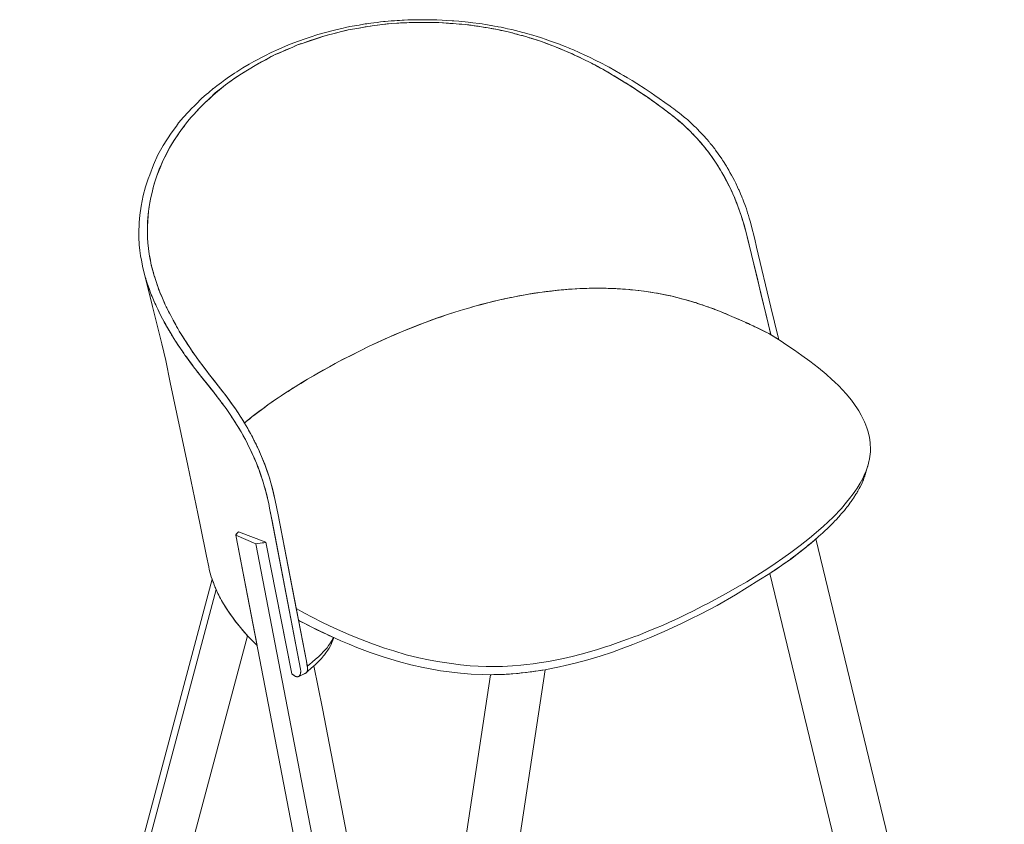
# Model space of a CAD drawing. Header units: centimetres. Extents: x -85 to 48, y -139 to 131.
# Tile 2 of 5: x -85 to -18, y -84 to -30. Entities that reach past the tile are written whole.
import ezdxf

# ---------------------------------------------------------------- set-up
doc = ezdxf.new("R2010")
doc.units = ezdxf.units.CM
doc.header["$LTSCALE"] = 5.08
doc.layers.add('Keine', color=7, linetype='Continuous', lineweight=5)

# ---------------------------------------------------------------- blocks, each defined once
blk = doc.blocks.new('Gruppe')
at = {"layer": 'Keine', "color": 7, "linetype": 'Continuous', "lineweight": 9}
blk.add_lwpolyline([(-66.316, -69.812), (-67.54, -63.459), (-67.736, -62.485), (-67.99, -61.446), (-68.154, -60.893), (-68.302, -60.454), (-68.472, -59.982), (-68.661, -59.521), (-68.728, -59.365), (-68.854, -59.073), (-68.994, -58.769), (-69.157, -58.443), (-69.312, -58.143), (-69.441, -57.902), (-69.554, -57.698), (-69.6, -57.619), (-69.81, -57.259), (-69.815, -57.25), (-69.673, -57.128), (-69.49, -56.975), (-69.292, -56.813), (-69.036, -56.612), (-68.944, -56.54), (-68.764, -56.408), (-68.564, -56.263), (-68.432, -56.167), (-68.23, -56.019), (-68.004, -55.85), (-67.856, -55.747), (-67.545, -55.543), (-67.329, -55.403), (-67.1, -55.243), (-66.872, -55.102), (-66.522, -54.872), (-66.007, -54.563), (-65.55, -54.283), (-65.04, -53.983), (-64.582, -53.728), (-64.062, -53.441), (-63.674, -53.217), (-63.133, -52.933), (-62.807, -52.762), (-62.202, -52.461), (-61.85, -52.281), (-61.425, -52.075), (-60.823, -51.8), (-60.078, -51.454), (-59.638, -51.267), (-59.303, -51.119), (-58.969, -50.98), (-58.564, -50.817), (-58.156, -50.66), (-57.765, -50.505), (-57.402, -50.375), (-57.124, -50.266), (-56.672, -50.109), (-56.138, -49.924), (-55.868, -49.837), (-55.571, -49.742), (-55.287, -49.651), (-54.998, -49.563), (-54.57, -49.438), (-54.382, -49.382), (-54.05, -49.291), (-53.826, -49.23), (-53.551, -49.158), (-53.075, -49.035), (-52.697, -48.946), (-52.245, -48.843), (-51.625, -48.713), (-51.249, -48.64), (-50.815, -48.563), (-50.216, -48.461), (-49.883, -48.41), (-49.466, -48.354), (-49.09, -48.314), (-48.739, -48.271), (-48.089, -48.207), (-47.673, -48.178), (-47.117, -48.142), (-46.631, -48.127), (-46.319, -48.118), (-45.88, -48.123), (-45.491, -48.119), (-45.192, -48.128), (-44.673, -48.145), (-44.224, -48.179), (-43.734, -48.209), (-43.149, -48.271), (-42.761, -48.318), (-42.087, -48.422), (-41.781, -48.475), (-40.942, -48.643), (-40.13, -48.848), (-39.903, -48.91), (-39.224, -49.113), (-38.973, -49.195), (-38.334, -49.415), (-38.075, -49.511), (-37.539, -49.718), (-36.965, -49.963), (-35.748, -50.492), (-34.837, -50.925), (-34.612, -51.041), (-34.31, -51.187), (-34.094, -51.309), (-33.775, -51.513), (-33.54, -51.66), (-33.085, -51.964), (-32.571, -52.303), (-32.073, -52.665), (-31.532, -53.053), (-30.939, -53.513), (-30.435, -53.936), (-30.035, -54.293), (-29.857, -54.464), (-29.578, -54.731), (-29.323, -55.006), (-29.067, -55.281), (-28.722, -55.704), (-28.509, -55.991), (-28.313, -56.281), (-28.219, -56.428), (-28.048, -56.724), (-27.896, -57.023), (-27.83, -57.175), (-27.783, -57.283), (-27.764, -57.326), (-27.653, -57.632), (-27.591, -57.843), (-27.541, -58.043), (-27.502, -58.217), (-27.474, -58.405), (-27.453, -58.561), (-27.439, -58.767), (-27.434, -58.855), (-27.435, -59.029), (-27.438, -59.185), (-27.457, -59.389), (-27.467, -59.496), (-27.502, -59.698), (-27.513, -59.767), (-27.532, -59.848), (-27.561, -59.96), (-27.588, -60.074), (-27.617, -60.17), (-27.64, -60.248), (-27.648, -60.277), (-27.737, -60.576), (-27.768, -60.679), (-27.788, -60.752), (-27.803, -60.797), (-27.819, -60.836), (-27.835, -60.879), (-27.875, -60.99), (-27.911, -61.091), (-27.935, -61.157), (-27.948, -61.185), (-28.043, -61.401), (-28.126, -61.569), (-28.194, -61.693), (-28.291, -61.87), (-28.325, -61.933), (-28.329, -61.94), (-28.352, -61.978), (-28.363, -61.998), (-28.381, -62.025), (-28.409, -62.068), (-28.482, -62.185), (-28.512, -62.232), (-28.571, -62.327), (-28.585, -62.347), (-28.648, -62.437), (-28.69, -62.496), (-28.736, -62.566), (-28.776, -62.618), (-28.95, -62.851), (-29.021, -62.943), (-29.102, -63.047), (-29.141, -63.096), (-29.198, -63.165), (-29.303, -63.285), (-29.402, -63.399), (-29.481, -63.489), (-29.577, -63.599), (-29.754, -63.794), (-29.832, -63.873), (-29.962, -64.006), (-30.119, -64.168), (-30.229, -64.278), (-30.367, -64.404), (-30.507, -64.533), (-30.657, -64.683), (-30.807, -64.818), (-30.918, -64.913), (-31.071, -65.043), (-31.223, -65.181), (-31.327, -65.275), (-31.365, -65.305), (-31.427, -65.354), (-31.44, -65.364), (-31.492, -65.406), (-31.639, -65.527), (-31.753, -65.624), (-31.817, -65.678), (-31.835, -65.692), (-31.85, -65.703), (-31.865, -65.715), (-31.883, -65.729), (-31.909, -65.748), (-31.924, -65.759), (-31.982, -65.804), (-32.001, -65.819), (-32.013, -65.827), (-32.412, -66.145), (-32.854, -66.482), (-33.718, -67.081), (-34.252, -67.443), (-34.982, -67.895), (-36.572, -68.879), (-37.817, -69.598), (-38.947, -70.183), (-39.592, -70.513), (-40.183, -70.811), (-41.392, -71.366), (-42.383, -71.794), (-43.53, -72.256), (-44.319, -72.553), (-44.906, -72.761), (-45.732, -73.032), (-46.575, -73.285), (-47.436, -73.519), (-48.113, -73.68), (-48.492, -73.764), (-48.939, -73.844), (-49.461, -73.953), (-50.41, -74.101), (-51.381, -74.212), (-52.228, -74.271), (-53.098, -74.293), (-53.669, -74.287), (-54.469, -74.254), (-55.187, -74.199), (-56.555, -74.027), (-57.366, -73.884), (-57.726, -73.815), (-58.543, -73.634), (-59.388, -73.411), (-60.439, -73.094), (-61.315, -72.794), (-62.217, -72.451), (-62.738, -72.235), (-63.302, -72), (-64.317, -71.537), (-65.297, -71.057), (-65.512, -70.947), (-65.777, -70.812), (-65.944, -70.725), (-66.064, -70.66), (-66.166, -70.601)], close=True, dxfattribs=at)
blk.add_lwpolyline([(-66.316, -69.812), (-65.749, -70.13), (-65.246, -70.394), (-64.542, -70.753), (-63.715, -71.15), (-62.752, -71.579), (-62.152, -71.829), (-61.257, -72.169), (-60.334, -72.497), (-59.708, -72.687), (-58.872, -72.937), (-58.006, -73.153), (-57.366, -73.293), (-56.744, -73.411), (-55.966, -73.521), (-55.182, -73.63), (-54.537, -73.687), (-53.994, -73.72), (-53.45, -73.738), (-53.051, -73.745), (-52.766, -73.743), (-52.358, -73.733), (-51.66, -73.699), (-51.11, -73.655), (-50.696, -73.607), (-50.269, -73.554), (-49.874, -73.501), (-49.231, -73.39), (-48.672, -73.284), (-48.216, -73.187), (-47.639, -73.053), (-47.026, -72.9), (-46.448, -72.737), (-45.904, -72.581), (-45.435, -72.432), (-45.067, -72.315), (-44.509, -72.121), (-43.872, -71.898), (-43.377, -71.713), (-43.154, -71.629), (-42.492, -71.356), (-41.992, -71.15), (-41.516, -70.954), (-41.072, -70.751), (-40.438, -70.458), (-39.932, -70.224), (-39.412, -69.959), (-38.772, -69.64), (-38.433, -69.468), (-37.652, -69.046), (-37.032, -68.702), (-36.452, -68.374), (-35.792, -67.993), (-34.383, -67.103), (-33.884, -66.761), (-33.354, -66.398), (-32.812, -66.014), (-32.186, -65.538), (-31.56, -65.053), (-30.624, -64.248), (-29.962, -63.621), (-29.4, -63.032), (-29.043, -62.613), (-28.839, -62.361), (-28.598, -62.038), (-28.484, -61.885), (-28.339, -61.655), (-28.126, -61.317), (-28.04, -61.173), (-27.933, -60.953), (-27.823, -60.722), (-27.728, -60.485), (-27.7, -60.416), (-27.678, -60.348), (-27.605, -60.129)], dxfattribs=at)
blk = doc.blocks.new('Gruppe-1')
at = {"layer": 'Keine', "color": 7, "linetype": 'Continuous', "lineweight": 9}
for points in [[(-72.3, -53.834), (-72.489, -53.577), (-72.694, -53.299), (-72.812, -53.139), (-73.095, -52.755), (-73.252, -52.541), (-73.362, -52.383), (-73.409, -52.314), (-73.576, -52.055), (-73.646, -51.946), (-73.9, -51.553), (-74.023, -51.361), (-74.112, -51.223), (-74.186, -51.109), (-74.235, -51.033), (-74.339, -50.853), (-74.417, -50.703), (-74.495, -50.559), (-74.645, -50.283), (-74.725, -50.135), (-74.814, -49.971), (-74.905, -49.803), (-74.963, -49.695), (-75.017, -49.589), (-75.098, -49.427), (-75.12, -49.383), (-75.142, -49.334), (-75.187, -49.235), (-75.222, -49.159), (-75.242, -49.115), (-75.333, -48.903), (-75.42, -48.683), (-75.557, -48.383), (-75.718, -47.926), (-75.848, -47.533), (-75.952, -47.203), (-76.055, -46.823), (-76.128, -46.552), (-76.213, -46.093), (-76.274, -45.8), (-76.319, -45.426), (-76.365, -45.051), (-76.387, -44.72), (-76.389, -44.443), (-76.383, -44.193), (-76.391, -43.94), (-76.374, -43.565), (-76.34, -43.211), (-76.313, -42.929), (-76.29, -42.733), (-76.221, -42.313), (-76.158, -41.973), (-76.078, -41.625), (-75.97, -41.198), (-75.835, -40.78), (-75.75, -40.515), (-75.535, -39.956), (-75.369, -39.549), (-75.215, -39.243), (-74.977, -38.759), (-74.796, -38.446), (-74.579, -38.085), (-74.366, -37.783), (-74.192, -37.536), (-74.126, -37.443), (-73.739, -36.911), (-73.458, -36.559), (-73.254, -36.354), (-72.942, -35.993), (-72.56, -35.611), (-72.174, -35.255), (-71.789, -34.901), (-71.1, -34.352), (-70.706, -34.053), (-70.031, -33.593), (-69.505, -33.289), (-69.093, -33.029), (-68.666, -32.781), (-68.228, -32.55), (-67.686, -32.274), (-67.172, -32.051), (-66.552, -31.785), (-66.398, -31.709), (-66.04, -31.576), (-65.934, -31.536), (-65.786, -31.487), (-65.622, -31.432), (-65.372, -31.347), (-65.147, -31.27), (-64.937, -31.199), (-64.738, -31.131), (-64.534, -31.062), (-64.209, -30.973), (-63.827, -30.882), (-63.562, -30.814), (-63.257, -30.737), (-63.072, -30.687), (-62.802, -30.625), (-62.512, -30.574), (-62.062, -30.496), (-61.827, -30.455), (-61.642, -30.423), (-61.288, -30.361), (-61.047, -30.321), (-60.802, -30.296), (-60.517, -30.263), (-60.24, -30.228), (-60.057, -30.214), (-59.847, -30.195), (-59.367, -30.158), (-59.159, -30.146), (-58.828, -30.132), (-58.657, -30.125), (-58.348, -30.112), (-58.037, -30.112), (-57.817, -30.112), (-57.647, -30.11), (-57.359, -30.115), (-57.132, -30.122), (-56.942, -30.122), (-56.649, -30.131), (-56.417, -30.144), (-56.157, -30.161), (-55.917, -30.177), (-55.697, -30.191), (-55.482, -30.205), (-55.287, -30.225), (-55.097, -30.244), (-54.882, -30.266), (-54.584, -30.294), (-54.478, -30.308), (-54.269, -30.338), (-54.106, -30.36), (-53.894, -30.393), (-53.628, -30.427), (-53.449, -30.46), (-53.311, -30.485), (-52.992, -30.544), (-52.674, -30.601), (-52.462, -30.651), (-52.359, -30.672), (-51.97, -30.759), (-51.723, -30.815), (-51.566, -30.863), (-51.337, -30.925), (-51.172, -30.97), (-50.947, -31.023), (-50.778, -31.071), (-50.596, -31.133), (-50.416, -31.189), (-50.272, -31.235), (-49.982, -31.324), (-49.844, -31.368), (-49.647, -31.44), (-49.317, -31.562), (-49.127, -31.632), (-48.877, -31.724), (-48.72, -31.788), (-48.468, -31.891), (-48.166, -32.016), (-47.962, -32.103), (-47.782, -32.185), (-47.615, -32.25), (-47.466, -32.323), (-47.172, -32.456), (-46.887, -32.598), (-46.702, -32.687), (-46.537, -32.766), (-46.27, -32.908), (-46.101, -32.998), (-45.877, -33.117), (-45.695, -33.214), (-45.486, -33.327), (-45.363, -33.393), (-45.202, -33.491), (-44.852, -33.702), (-44.592, -33.859), (-44.097, -34.158), (-43.846, -34.309), (-43.694, -34.401), (-43.517, -34.52), (-43.402, -34.597), (-43.187, -34.741), (-42.942, -34.906), (-42.747, -35.037), (-42.489, -35.21), (-42.222, -35.402), (-41.906, -35.631), (-41.682, -35.796), (-41.447, -35.964), (-41.325, -36.055), (-41.079, -36.248), (-40.787, -36.473), (-40.631, -36.598), (-40.461, -36.74), (-40.325, -36.854), (-40.167, -36.987), (-40.019, -37.126), (-39.883, -37.246), (-39.804, -37.324), (-39.687, -37.438), (-39.567, -37.558), (-39.516, -37.612), (-39.442, -37.687), (-39.343, -37.793), (-39.235, -37.901), (-39.172, -37.97), (-39.033, -38.124), (-38.957, -38.213), (-38.834, -38.358), (-38.757, -38.449), (-38.631, -38.607), (-38.5, -38.772), (-38.4, -38.908), (-38.309, -39.028), (-38.198, -39.178), (-38.019, -39.451), (-37.93, -39.572), (-37.882, -39.655), (-37.744, -39.858), (-37.644, -40.023), (-37.585, -40.116), (-37.496, -40.273), (-37.299, -40.613), (-37.211, -40.775), (-36.998, -41.198), (-36.894, -41.403), (-36.827, -41.553), (-36.747, -41.732), (-36.665, -41.913), (-36.583, -42.108), (-36.515, -42.279), (-36.402, -42.562), (-36.335, -42.753), (-36.269, -42.938), (-36.185, -43.183), (-36.119, -43.393), (-36.049, -43.615), (-35.991, -43.823), (-35.917, -44.083), (-35.827, -44.438), (-35.781, -44.623), (-35.693, -44.973), (-35.642, -45.185), (-35.325, -46.495), (-34.174, -51.255), (-34.172, -51.264), (-34.094, -51.309), (-34.058, -51.332), (-34.015, -51.359), (-33.978, -51.383), (-33.904, -51.43), (-33.871, -51.451), (-33.826, -51.48), (-33.789, -51.504), (-33.757, -51.524), (-33.717, -51.549), (-33.685, -51.569), (-33.656, -51.588), (-33.639, -51.598), (-33.651, -51.548), (-33.668, -51.475), (-33.681, -51.424), (-34.167, -49.393), (-35.139, -45.333), (-35.268, -44.795), (-35.504, -43.847), (-35.562, -43.636), (-35.596, -43.519), (-35.636, -43.375), (-35.694, -43.187), (-35.752, -43.003), (-35.805, -42.836), (-35.835, -42.752), (-35.902, -42.555), (-35.946, -42.437), (-36.003, -42.28), (-36.052, -42.15), (-36.073, -42.093), (-36.11, -42.006), (-36.139, -41.936), (-36.221, -41.734), (-36.331, -41.485), (-36.356, -41.427), (-36.432, -41.267), (-36.556, -41.008), (-36.641, -40.831), (-36.752, -40.623), (-36.842, -40.453), (-36.943, -40.271), (-37.027, -40.123), (-37.126, -39.95), (-37.184, -39.854), (-37.266, -39.723), (-37.336, -39.611), (-37.383, -39.537), (-37.44, -39.449), (-37.505, -39.352), (-37.616, -39.186), (-37.69, -39.08), (-37.782, -38.95), (-37.868, -38.83), (-37.915, -38.766), (-37.979, -38.683), (-38.022, -38.625), (-38.061, -38.575), (-38.092, -38.534), (-38.108, -38.512), (-38.132, -38.483), (-38.156, -38.453), (-38.174, -38.431), (-38.275, -38.305), (-38.302, -38.272), (-38.336, -38.23), (-38.364, -38.195), (-38.372, -38.185), (-38.383, -38.172), (-38.397, -38.156), (-38.465, -38.077), (-38.489, -38.049), (-38.567, -37.959), (-38.59, -37.932), (-38.645, -37.868), (-38.655, -37.857), (-38.721, -37.788), (-38.842, -37.662), (-38.913, -37.587), (-39.042, -37.451), (-39.108, -37.382), (-39.184, -37.302), (-39.22, -37.264), (-39.278, -37.211), (-39.363, -37.133), (-39.438, -37.063), (-39.734, -36.791), (-39.806, -36.724), (-39.92, -36.631), (-40.022, -36.547), (-40.254, -36.357), (-40.346, -36.281), (-40.39, -36.244), (-40.498, -36.163), (-40.642, -36.055), (-40.742, -35.979), (-40.874, -35.88), (-40.985, -35.796), (-41.352, -35.537), (-41.732, -35.265), (-42.02, -35.061), (-42.279, -34.884), (-42.687, -34.618), (-43.248, -34.252), (-43.569, -34.057), (-43.886, -33.864), (-44.142, -33.708), (-44.348, -33.588), (-44.737, -33.363), (-45.134, -33.145), (-45.261, -33.079), (-45.694, -32.853), (-46.033, -32.691), (-46.459, -32.471), (-46.762, -32.328), (-47.152, -32.159), (-47.548, -31.976), (-47.782, -31.877), (-47.875, -31.837), (-48.102, -31.748), (-48.292, -31.674), (-48.606, -31.548), (-48.697, -31.516), (-49.092, -31.375), (-49.468, -31.245), (-49.704, -31.161), (-49.774, -31.14), (-50.003, -31.071), (-50.302, -30.981), (-50.626, -30.884), (-50.866, -30.818), (-50.96, -30.79), (-51.215, -30.728), (-51.458, -30.666), (-51.722, -30.599), (-52, -30.539), (-52.159, -30.501), (-52.448, -30.445), (-52.633, -30.406), (-52.706, -30.39), (-52.892, -30.359), (-53.107, -30.323), (-53.137, -30.317), (-53.363, -30.275), (-53.517, -30.253), (-53.714, -30.22), (-53.921, -30.194), (-54.351, -30.138), (-54.676, -30.096), (-55.302, -30.038), (-55.636, -30.007), (-55.76, -29.998), (-56.132, -29.978), (-56.442, -29.96), (-56.793, -29.946), (-56.95, -29.939), (-57.08, -29.936), (-57.226, -29.936), (-57.362, -29.933), (-57.488, -29.93), (-57.664, -29.93), (-57.786, -29.93), (-57.942, -29.931), (-58.13, -29.934), (-58.284, -29.936), (-58.48, -29.936), (-58.533, -29.939), (-58.766, -29.95), (-59.007, -29.962), (-59.148, -29.968), (-59.317, -29.976), (-59.481, -29.984), (-59.66, -29.999), (-59.878, -30.018), (-60.09, -30.035), (-60.296, -30.053), (-60.416, -30.063), (-60.598, -30.085), (-60.832, -30.113), (-61.068, -30.142), (-61.272, -30.167), (-61.446, -30.191), (-61.54, -30.204), (-61.639, -30.221), (-61.749, -30.24), (-62.056, -30.293), (-62.677, -30.402), (-62.978, -30.468), (-63.134, -30.496), (-63.716, -30.631), (-64.852, -30.941), (-65.363, -31.107), (-65.771, -31.238), (-66.488, -31.501), (-66.839, -31.642), (-67.492, -31.922), (-68.01, -32.146), (-68.447, -32.372), (-69.181, -32.758), (-69.503, -32.94), (-69.925, -33.198), (-70.206, -33.369), (-70.347, -33.456), (-70.502, -33.561), (-70.867, -33.802), (-70.959, -33.872), (-71.115, -33.978), (-71.156, -34.006), (-71.377, -34.174), (-71.7, -34.42), (-71.922, -34.589), (-71.934, -34.599), (-72.049, -34.698), (-72.123, -34.753), (-72.285, -34.899), (-72.383, -34.983), (-72.719, -35.278), (-72.809, -35.364), (-73.009, -35.557), (-73.254, -35.801), (-73.362, -35.909), (-73.625, -36.204), (-73.953, -36.532), (-74.287, -36.907), (-74.432, -37.142), (-74.781, -37.626), (-75.317, -38.456), (-75.685, -39.093), (-75.985, -39.763), (-76.236, -40.449), (-76.332, -40.713), (-76.527, -41.25), (-76.676, -41.843), (-76.821, -42.564), (-76.908, -43.169), (-76.958, -43.665), (-76.98, -44.414), (-76.968, -44.834), (-76.969, -44.664), (-76.946, -45.171), (-76.9, -45.567), (-76.856, -45.935), (-76.804, -46.208), (-76.7, -46.737), (-76.628, -47.008), (-76.517, -47.438), (-76.461, -47.615), (-76.421, -47.732), (-76.345, -47.962), (-76.259, -48.211), (-76.174, -48.435), (-76.127, -48.56), (-76.08, -48.673), (-76.056, -48.732), (-76.031, -48.791), (-75.94, -49.01), (-75.861, -49.18), (-75.691, -49.547), (-75.548, -49.843), (-75.362, -50.198), (-75.264, -50.391), (-75.156, -50.578), (-75.052, -50.758), (-74.922, -50.983), (-74.816, -51.172), (-74.794, -51.21), (-74.725, -51.319), (-74.638, -51.455), (-74.44, -51.764), (-74.277, -52.017), (-74.2, -52.135), (-74.155, -52.203), (-74.088, -52.297), (-74.043, -52.362), (-73.975, -52.46), (-73.925, -52.533)], [(-73.95, -52.496), (-73.848, -52.65), (-73.671, -52.887), (-73.464, -53.162), (-73.264, -53.433), (-73.068, -53.691), (-73.032, -53.752), (-72.863, -53.969), (-72.673, -54.208), (-72.447, -54.488), (-71.903, -55.168), (-71.685, -55.444), (-71.472, -55.723), (-71.343, -55.898), (-71.244, -56.032), (-71.069, -56.268), (-70.885, -56.531), (-70.751, -56.729), (-70.582, -56.982), (-70.402, -57.256), (-70.311, -57.414), (-70.186, -57.616), (-70.114, -57.738), (-70.024, -57.89), (-69.897, -58.111), (-69.744, -58.375), (-69.611, -58.648), (-69.302, -59.316), (-69.182, -59.568), (-69.13, -59.687), (-69.039, -59.895), (-68.962, -60.102), (-68.905, -60.249), (-68.834, -60.431), (-68.775, -60.607), (-68.689, -60.859), (-68.599, -61.106), (-68.552, -61.263), (-68.477, -61.518), (-68.426, -61.693), (-68.376, -61.883), (-68.293, -62.203), (-68.237, -62.451), (-68.179, -62.706), (-68.148, -62.86), (-68.118, -63.013), (-68.051, -63.348), (-68.009, -63.559), (-67.949, -63.868), (-67.563, -65.893), (-66.03, -73.93), (-66.014, -74.055), (-66.014, -74.125), (-66.02, -74.193), (-66.036, -74.26), (-66.055, -74.308), (-66.064, -74.324), (-66.079, -74.35), (-66.094, -74.367), (-66.102, -74.375), (-66.111, -74.385), (-66.116, -74.389), (-66.12, -74.393), (-66.138, -74.406), (-66.145, -74.41), (-66.16, -74.417), (-66.137, -74.407), (-65.682, -74.193), (-65.662, -74.182), (-65.645, -74.166), (-65.629, -74.15), (-65.616, -74.134), (-65.6, -74.109), (-65.58, -74.067), (-65.568, -74.033), (-65.559, -73.993), (-65.552, -73.956), (-65.549, -73.919), (-65.548, -73.882), (-65.549, -73.845), (-65.553, -73.795), (-65.557, -73.766), (-65.562, -73.736), (-65.566, -73.71), (-65.589, -73.592), (-65.63, -73.379), (-67.54, -63.459), (-67.736, -62.485), (-67.863, -61.966), (-67.955, -61.582), (-67.99, -61.446), (-68.051, -61.235), (-68.112, -61.033), (-68.154, -60.893), (-68.203, -60.746), (-68.268, -60.548), (-68.351, -60.307), (-68.452, -60.039), (-68.481, -59.961), (-68.567, -59.752), (-68.661, -59.521), (-68.728, -59.365), (-68.8, -59.198), (-68.854, -59.073), (-68.938, -58.891), (-68.973, -58.814), (-69.006, -58.742), (-69.035, -58.686), (-69.071, -58.615), (-69.109, -58.537), (-69.143, -58.471), (-69.175, -58.406), (-69.287, -58.191), (-69.323, -58.121), (-69.408, -57.961), (-69.476, -57.839), (-69.536, -57.731), (-69.599, -57.619), (-69.705, -57.439), (-69.817, -57.245), (-69.928, -57.063), (-70.031, -56.899), (-70.125, -56.755), (-70.258, -56.549), (-70.329, -56.443), (-70.432, -56.291), (-70.541, -56.133), (-70.671, -55.948), (-70.841, -55.713), (-71.002, -55.495), (-71.164, -55.278), (-71.245, -55.173), (-71.663, -54.648), (-71.857, -54.395), (-72.078, -54.114), (-72.277, -53.863), (-72.299, -53.833)]]:
    blk.add_lwpolyline(points, dxfattribs=at)
blk = doc.blocks.new('Gruppe-2')
at = {"layer": 'Keine', "color": 7, "linetype": 'Continuous', "lineweight": 9}
blk.add_lwpolyline([(-72.014, -67.823), (-72.064, -67.672), (-72.201, -67.171), (-72.239, -66.987), (-72.388, -66.263), (-72.8, -64.263), (-72.981, -63.383), (-73.651, -60.133), (-74.849, -54.493), (-75.15, -53.013), (-75.409, -51.893), (-76.044, -49.356), (-76.233, -48.6), (-76.449, -47.739), (-76.503, -47.523), (-76.544, -47.359), (-76.638, -46.986), (-76.683, -46.804), (-76.685, -46.797), (-76.694, -46.76), (-76.697, -46.75), (-76.701, -46.732), (-76.702, -46.728), (-76.703, -46.724), (-76.706, -46.714), (-76.706, -46.711), (-76.707, -46.708), (-76.708, -46.705), (-76.709, -46.702), (-76.709, -46.701), (-76.709, -46.7), (-76.709, -46.7), (-76.709, -46.7), (-76.709, -46.7), (-76.709, -46.7), (-76.709, -46.7), (-76.709, -46.7), (-76.709, -46.7), (-76.709, -46.7), (-76.709, -46.7), (-76.709, -46.7), (-76.709, -46.7), (-76.709, -46.7), (-76.709, -46.7), (-76.709, -46.7), (-76.709, -46.7), (-76.709, -46.701), (-76.709, -46.701), (-76.709, -46.702), (-76.708, -46.703), (-76.54, -47.342), (-76.51, -47.457), (-76.494, -47.507), (-76.461, -47.615), (-76.456, -47.632), (-76.439, -47.681), (-76.408, -47.769), (-76.391, -47.815), (-76.388, -47.824), (-76.387, -47.827), (-76.386, -47.83), (-76.385, -47.832), (-76.385, -47.832), (-76.385, -47.832), (-76.385, -47.832), (-76.385, -47.833), (-76.385, -47.835), (-76.343, -47.961), (-76.291, -48.115), (-76.28, -48.149), (-76.265, -48.195), (-76.259, -48.211), (-76.221, -48.314), (-76.199, -48.369), (-76.174, -48.435), (-76.157, -48.48), (-76.122, -48.572), (-76.08, -48.673), (-76.032, -48.791), (-75.989, -48.893), (-75.953, -48.98), (-75.926, -49.039), (-75.889, -49.119), (-75.833, -49.241), (-75.78, -49.355), (-75.738, -49.445), (-75.697, -49.535), (-75.671, -49.59), (-75.606, -49.731), (-75.362, -50.198), (-75.254, -50.408), (-75.093, -50.687), (-74.942, -50.948), (-74.844, -51.127), (-74.788, -51.217), (-74.754, -51.273), (-74.717, -51.333), (-74.657, -51.425), (-74.638, -51.455), (-74.583, -51.541), (-74.485, -51.694), (-74.453, -51.743), (-74.426, -51.785), (-74.353, -51.899), (-74.332, -51.932), (-74.31, -51.966), (-74.245, -52.067), (-74.155, -52.203), (-74.105, -52.273), (-73.932, -52.523), (-73.848, -52.65), (-73.756, -52.773), (-73.585, -53.001), (-73.343, -53.324), (-73.264, -53.433), (-73.157, -53.581), (-73.072, -53.699), (-72.991, -53.805), (-72.966, -53.837), (-72.863, -53.969), (-72.795, -54.056), (-72.23, -54.758), (-72.077, -54.949), (-71.971, -55.082), (-71.928, -55.137), (-71.874, -55.202), (-71.822, -55.27), (-71.767, -55.339), (-71.71, -55.413), (-71.646, -55.493), (-71.592, -55.565), (-71.505, -55.677), (-71.438, -55.77), (-71.365, -55.863), (-71.317, -55.931), (-71.242, -56.03), (-71.172, -56.125), (-71.069, -56.268), (-70.885, -56.531), (-70.813, -56.636), (-70.69, -56.821), (-70.582, -56.982), (-70.309, -57.413), (-70.049, -57.847), (-69.744, -58.375), (-69.611, -58.648), (-69.127, -59.693), (-68.903, -60.248), (-68.766, -60.613), (-68.552, -61.263), (-68.434, -61.662), (-68.353, -61.972), (-68.278, -62.273), (-68.179, -62.706), (-68.118, -63.013), (-68.034, -63.433), (-67.984, -63.684), (-67.647, -65.453), (-66.03, -73.93), (-66.014, -74.048), (-66.014, -74.064), (-66.016, -74.157), (-66.024, -74.216), (-66.043, -74.28), (-66.063, -74.324), (-66.085, -74.357), (-66.111, -74.385), (-66.12, -74.393), (-66.138, -74.406), (-66.16, -74.417), (-66.167, -74.42), (-66.177, -74.424), (-66.183, -74.426), (-66.197, -74.43), (-66.21, -74.432), (-66.218, -74.434), (-66.23, -74.435), (-66.239, -74.435), (-66.25, -74.435), (-66.256, -74.435), (-66.268, -74.434), (-66.28, -74.432), (-66.295, -74.429), (-66.306, -74.427), (-66.325, -74.422), (-66.337, -74.417), (-66.348, -74.414), (-66.354, -74.411), (-66.363, -74.408), (-66.368, -74.405), (-66.378, -74.401), (-66.39, -74.394), (-66.396, -74.391), (-66.402, -74.388), (-66.407, -74.385), (-66.413, -74.381), (-66.419, -74.378), (-66.425, -74.374), (-66.433, -74.369), (-66.437, -74.367), (-66.448, -74.359), (-66.453, -74.356), (-66.461, -74.35), (-66.504, -74.318), (-66.529, -74.299), (-66.565, -74.272), (-66.602, -74.244), (-66.672, -73.9), (-68.362, -65.321), (-70.219, -64.609), (-70.249, -64.636), (-70.274, -64.662), (-70.301, -64.69), (-70.318, -64.709), (-70.346, -64.744), (-70.348, -64.747), (-70.36, -64.764), (-70.371, -64.781), (-70.38, -64.795), (-70.385, -64.804), (-70.398, -64.829), (-70.408, -64.852), (-68.968, -72.327), (-69.285, -72.008), (-69.573, -71.708), (-69.985, -71.236), (-70.205, -70.959), (-70.352, -70.775), (-70.442, -70.657), (-70.588, -70.459), (-70.832, -70.124), (-70.922, -69.991), (-71.112, -69.701), (-71.236, -69.5), (-71.506, -69.017), (-71.561, -68.908), (-71.62, -68.783), (-71.737, -68.533), (-71.811, -68.363), (-71.847, -68.281), (-71.926, -68.059), (-72.007, -67.841), (-72.013, -67.826), (-72.014, -67.823), (-72.014, -67.823), (-72.014, -67.823)], close=True, dxfattribs=at)
at = {"layer": 'Keine', "color": 7}
blk.add_blockref('Gruppe-1', (0, 0), dxfattribs=at)
blk = doc.blocks.new('Gruppe-3')
at = {"layer": 'Keine', "color": 7, "linetype": 'Continuous', "lineweight": 9}
blk.add_lwpolyline([(-66.165, -70.601), (-65.562, -73.736), (-65.554, -73.784), (-65.549, -73.84), (-65.548, -73.896), (-65.551, -73.937), (-65.561, -74.002), (-65.574, -74.05), (-65.589, -74.089), (-65.591, -74.092), (-65.604, -74.117), (-65.616, -74.134), (-65.618, -74.138), (-65.619, -74.139), (-65.614, -74.134), (-65.574, -74.098), (-65.486, -74.019), (-65.011, -73.593), (-64.859, -73.453), (-64.778, -73.369), (-64.696, -73.283), (-64.609, -73.189), (-64.544, -73.112), (-64.464, -73.019), (-64.399, -72.942), (-64.312, -72.823), (-64.239, -72.723), (-64.181, -72.642), (-64.083, -72.491), (-64.005, -72.344), (-63.953, -72.238), (-63.92, -72.171), (-63.898, -72.116), (-63.861, -72.024), (-63.844, -71.98), (-63.835, -71.953), (-63.82, -71.904), (-63.802, -71.849), (-63.791, -71.814), (-63.783, -71.781), (-63.912, -71.722), (-64.15, -71.613), (-64.317, -71.537), (-64.486, -71.456), (-64.582, -71.407), (-64.962, -71.223), (-65.297, -71.057), (-65.537, -70.934), (-65.732, -70.835), (-66.004, -70.692), (-66.107, -70.635), (-66.138, -70.617), (-66.157, -70.606), (-66.164, -70.602)], close=True, dxfattribs=at)
blk.add_lwpolyline([(-65.565, -73.717), (-65.417, -73.592), (-65.222, -73.428), (-65.034, -73.268), (-64.79, -73.058), (-64.698, -72.971), (-64.588, -72.861), (-64.506, -72.778), (-64.421, -72.683), (-64.348, -72.61), (-64.293, -72.541), (-64.224, -72.472), (-64.126, -72.324), (-64.032, -72.197), (-63.986, -72.127), (-63.92, -72.014), (-63.888, -71.958), (-63.83, -71.833), (-63.805, -71.771)], dxfattribs=at)
blk = doc.blocks.new('Gruppe-4')
at = {"layer": 'Keine', "color": 7}
for name in ['Gruppe-2', 'Gruppe-3']:
    blk.add_blockref(name, (0, 0), dxfattribs=at)
blk = doc.blocks.new('Gruppe-5')
at = {"layer": 'Keine', "color": 7, "linetype": 'Continuous', "lineweight": 9}
blk.add_lwpolyline([(-85.041, -116.72), (-84.959, -118.165), (-84.945, -118.174), (-84.931, -118.183), (-84.916, -118.192), (-84.895, -118.206), (-84.841, -118.24), (-84.809, -118.26), (-84.763, -118.289), (-84.732, -118.308), (-84.723, -118.314), (-84.678, -118.335), (-84.647, -118.349), (-84.637, -118.353), (-84.6, -118.368), (-84.56, -118.384), (-84.546, -118.389), (-84.54, -118.391), (-84.513, -118.4), (-84.473, -118.414), (-84.448, -118.422), (-84.416, -118.432), (-84.383, -118.441), (-84.361, -118.447), (-84.354, -118.449), (-84.331, -118.455), (-84.308, -118.46), (-84.25, -118.474), (-84.2, -118.484), (-84.168, -118.49), (-84.152, -118.493), (-84.129, -118.497), (-84.104, -118.501), (-84.054, -118.508), (-84.042, -118.51), (-84.014, -118.513), (-83.988, -118.516), (-83.978, -118.517), (-83.93, -118.522), (-83.902, -118.524), (-83.875, -118.526), (-83.843, -118.528), (-83.826, -118.529), (-83.811, -118.53), (-83.782, -118.531), (-83.749, -118.531), (-83.716, -118.532), (-83.683, -118.532), (-83.606, -118.531), (-83.552, -118.528), (-83.443, -118.522), (-83.389, -118.515), (-83.318, -118.505), (-83.26, -118.496), (-83.212, -118.487), (-83.186, -118.482), (-83.153, -118.475), (-83.126, -118.469), (-83.103, -118.463), (-83.076, -118.457), (-83.052, -118.45), (-83.011, -118.439), (-82.985, -118.432), (-82.97, -118.427), (-82.922, -118.411), (-82.887, -118.399), (-82.84, -118.382), (-82.8, -118.368), (-82.734, -118.344), (-82.672, -118.321), (-82.584, -118.287), (-82.567, -118.28), (-82.506, -118.254), (-82.477, -118.24), (-82.447, -118.225), (-82.414, -118.208), (-82.37, -118.184), (-82.284, -118.133), (-82.248, -118.108), (-82.199, -118.073), (-82.163, -118.044), (-82.123, -118.011), (-82.102, -117.991), (-82.087, -117.976), (-82.051, -117.942), (-82.021, -117.906), (-81.993, -117.874), (-81.964, -117.833), (-81.943, -117.802), (-81.901, -117.729), (-81.883, -117.682), (-81.868, -117.643), (-69.616, -71.658), (-69.779, -71.472), (-69.953, -71.277), (-70.095, -71.098), (-70.278, -70.867), (-70.396, -70.72), (-70.562, -70.494), (-70.743, -70.248), (-70.863, -70.088), (-71.018, -69.847), (-71.145, -69.653), (-71.236, -69.5), (-71.302, -69.385), (-71.371, -69.258), (-71.443, -69.129), (-71.506, -69.017), (-71.561, -68.908), (-71.668, -68.681), (-71.736, -68.535), (-71.752, -68.499), (-71.774, -68.448), (-71.788, -68.417), (-71.797, -68.396), (-71.805, -68.378), (-71.811, -68.363), (-71.822, -68.339), (-71.831, -68.317), (-71.847, -68.281), (-71.848, -68.275), (-71.86, -68.244), (-71.87, -68.215), (-71.896, -68.143), (-71.926, -68.059), (-71.954, -67.982), (-71.974, -67.929), (-71.995, -67.873), (-72.014, -67.823), (-72.014, -67.823)], close=True, dxfattribs=at)
blk.add_lwpolyline([(-71.737, -68.533), (-84.959, -118.165), (-84.957, -118.166), (-84.956, -118.167), (-84.954, -118.168), (-84.953, -118.168), (-84.952, -118.169), (-84.95, -118.17), (-84.949, -118.171), (-84.948, -118.171), (-84.947, -118.172), (-84.945, -118.173), (-84.944, -118.173), (-84.943, -118.174), (-84.942, -118.174), (-84.941, -118.175), (-84.94, -118.175), (-84.939, -118.176), (-84.938, -118.177), (-84.937, -118.177), (-84.935, -118.178), (-84.933, -118.179), (-84.932, -118.179), (-84.931, -118.18), (-84.929, -118.181), (-84.928, -118.182), (-84.927, -118.182), (-84.926, -118.183), (-84.924, -118.184), (-84.923, -118.184), (-84.921, -118.185), (-84.919, -118.186), (-84.889, -118.202), (-84.873, -118.211), (-84.866, -118.215), (-84.839, -118.227), (-84.812, -118.24), (-84.777, -118.256), (-84.751, -118.268), (-84.692, -118.291), (-84.65, -118.307), (-84.592, -118.327), (-84.534, -118.347), (-84.506, -118.355), (-84.437, -118.375), (-84.397, -118.386), (-84.335, -118.4), (-84.271, -118.415), (-84.202, -118.428), (-84.15, -118.437), (-84.066, -118.449), (-84.015, -118.457), (-83.967, -118.461), (-83.912, -118.467), (-83.864, -118.471), (-83.798, -118.474), (-83.737, -118.477), (-83.669, -118.478), (-83.612, -118.479), (-83.532, -118.477), (-83.464, -118.474), (-83.41, -118.47), (-83.329, -118.464), (-83.263, -118.456), (-83.18, -118.446), (-83.102, -118.433), (-83.044, -118.422), (-82.989, -118.411), (-82.935, -118.399), (-82.866, -118.381), (-82.83, -118.372), (-82.801, -118.363), (-82.761, -118.35), (-82.738, -118.343), (-82.724, -118.339), (-82.714, -118.336), (-82.709, -118.334), (-82.703, -118.332), (-82.699, -118.33), (-82.696, -118.329), (-82.691, -118.327), (-82.688, -118.326), (-82.681, -118.324), (-82.675, -118.322), (-82.669, -118.319), (-82.662, -118.317), (-82.657, -118.315), (-82.642, -118.31)], dxfattribs=at)
blk = doc.blocks.new('Gruppe-6')
at = {"layer": 'Keine', "color": 7, "linetype": 'Continuous', "lineweight": 9}
for points in [[(-70.408, -64.852), (-69.043, -65.426), (-68.92, -65.415), (-68.753, -65.394), (-68.617, -65.373), (-68.504, -65.352), (-68.414, -65.333), (-68.362, -65.321)], [(-69.043, -65.426), (-54.916, -138.79), (-54.804, -138.802), (-54.732, -138.807), (-54.657, -138.812), (-54.548, -138.814), (-54.445, -138.813), (-54.36, -138.813), (-54.319, -138.811), (-54.219, -138.801), (-54.146, -138.793), (-54.068, -138.781), (-54.002, -138.77), (-53.899, -138.75), (-53.785, -138.722), (-53.7, -138.699), (-53.617, -138.672), (-53.531, -138.64), (-53.462, -138.612), (-53.397, -138.582), (-53.317, -138.541), (-53.248, -138.502), (-53.222, -138.485), (-53.186, -138.463), (-53.171, -138.452), (-53.156, -138.441), (-53.138, -138.428), (-53.125, -138.418), (-53.108, -138.407), (-53.089, -138.39), (-53.068, -138.372)]]:
    blk.add_lwpolyline(points, dxfattribs=at)
blk = doc.blocks.new('Gruppe-7')
at = {"layer": 'Keine', "color": 7, "linetype": 'Continuous', "lineweight": 9}
blk.add_lwpolyline([(-52.776, -137.661), (-64.538, -76.584), (-65.122, -73.693), (-65.331, -73.88), (-65.501, -74.033), (-65.581, -74.105), (-65.618, -74.138), (-65.644, -74.166), (-65.662, -74.182), (-65.684, -74.194), (-65.719, -74.211), (-65.733, -74.217), (-65.745, -74.223), (-65.756, -74.228), (-66.157, -74.416), (-66.167, -74.42), (-66.177, -74.424), (-66.188, -74.427), (-66.218, -74.434), (-66.23, -74.435), (-66.25, -74.435), (-66.283, -74.432), (-66.325, -74.422), (-66.358, -74.41), (-66.39, -74.394), (-66.429, -74.372), (-66.453, -74.356), (-66.602, -74.244), (-68.362, -65.321), (-70.219, -64.609), (-70.265, -64.651), (-70.3, -64.689), (-70.326, -64.719), (-70.346, -64.744), (-70.348, -64.747), (-70.368, -64.776), (-70.382, -64.798), (-70.392, -64.817), (-70.408, -64.852), (-56.405, -137.567)], dxfattribs=at)
at = {"layer": 'Keine', "color": 7}
blk.add_blockref('Gruppe-6', (0, 0), dxfattribs=at)
blk = doc.blocks.new('Gruppe-9')
at = {"layer": 'Keine', "color": 7, "linetype": 'Continuous', "lineweight": 9}
blk.add_lwpolyline([(-57.106, -100.366), (-57.205, -101.015), (-57.206, -101.045), (-57.209, -101.089), (-57.207, -101.12), (-57.204, -101.167), (-57.198, -101.197), (-57.187, -101.252), (-57.174, -101.29), (-57.156, -101.339), (-57.128, -101.401), (-57.087, -101.47), (-57.061, -101.506), (-57.033, -101.544), (-57.006, -101.575), (-56.957, -101.628), (-56.932, -101.653), (-56.884, -101.696), (-56.831, -101.74), (-56.802, -101.76), (-56.77, -101.783), (-56.736, -101.807), (-56.698, -101.831), (-56.643, -101.864), (-56.615, -101.878), (-56.569, -101.903), (-56.542, -101.917), (-56.467, -101.953), (-56.36, -102.004), (-56.295, -102.033), (-56.256, -102.049), (-56.177, -102.079), (-56.129, -102.094), (-56.064, -102.114), (-55.97, -102.139), (-55.894, -102.156), (-55.812, -102.171), (-55.759, -102.179), (-55.682, -102.191), (-55.642, -102.193), (-55.588, -102.198), (-55.532, -102.202), (-55.453, -102.205), (-55.366, -102.205), (-55.306, -102.205), (-55.256, -102.202), (-55.212, -102.199), (-55.147, -102.194), (-55.082, -102.186), (-55.018, -102.178), (-54.93, -102.163), (-54.911, -102.159), (-54.815, -102.138), (-54.738, -102.117), (-54.684, -102.1), (-54.614, -102.077), (-54.517, -102.045), (-54.477, -102.032), (-54.271, -101.952), (-54.131, -101.88), (-53.898, -101.72), (-53.828, -101.655), (-53.741, -101.554), (-53.676, -101.455), (-53.638, -101.375), (-53.614, -101.309), (-53.597, -101.23), (-49.461, -73.953), (-49.694, -73.99), (-49.827, -74.01), (-49.935, -74.027), (-50.162, -74.062), (-50.277, -74.08), (-50.365, -74.094), (-50.478, -74.109), (-50.607, -74.123), (-50.715, -74.136), (-50.984, -74.167), (-51.072, -74.177), (-51.195, -74.191), (-51.294, -74.202), (-51.374, -74.211), (-51.406, -74.215), (-51.636, -74.229), (-51.757, -74.238), (-51.875, -74.247), (-51.967, -74.253), (-52.106, -74.263), (-52.203, -74.27), (-52.232, -74.271), (-52.402, -74.275), (-52.641, -74.286), (-52.93, -74.286), (-53.098, -74.293), (-53.152, -74.292), (-53.153, -74.293), (-56.366, -95.483)], close=True, dxfattribs=at)
blk.add_lwpolyline([(-56.521, -101.926), (-56.501, -101.935), (-56.486, -101.942), (-56.472, -101.949), (-56.451, -101.958), (-56.431, -101.967), (-56.401, -101.979), (-56.369, -101.991), (-56.327, -102.007), (-56.305, -102.015), (-56.263, -102.029), (-56.219, -102.043), (-56.202, -102.049), (-56.14, -102.066), (-56.092, -102.079), (-56.079, -102.083), (-56.039, -102.092), (-56.013, -102.098), (-55.954, -102.111), (-55.885, -102.123), (-55.836, -102.132), (-55.819, -102.135), (-55.736, -102.145), (-55.702, -102.15), (-55.683, -102.152), (-55.614, -102.158), (-55.558, -102.163), (-55.532, -102.164), (-55.493, -102.166), (-55.447, -102.168), (-55.399, -102.169), (-55.361, -102.168), (-55.303, -102.168), (-55.266, -102.167), (-55.24, -102.166), (-55.194, -102.164), (-55.16, -102.162), (-55.132, -102.16), (-55.092, -102.157), (-55.056, -102.153), (-55.029, -102.151), (-55.019, -102.15), (-54.972, -102.143), (-54.93, -102.138), (-54.908, -102.135), (-54.888, -102.132), (-54.861, -102.127), (-54.822, -102.12), (-54.798, -102.115), (-54.756, -102.108), (-54.722, -102.1), (-54.7, -102.095), (-54.674, -102.088), (-54.655, -102.084), (-54.633, -102.078), (-54.605, -102.071), (-54.583, -102.064), (-54.561, -102.058), (-54.535, -102.05), (-54.529, -102.049)], dxfattribs=at)
blk = doc.blocks.new('Gruppe-10')
at = {"layer": 'Keine', "color": 7, "linetype": 'Continuous', "lineweight": 9}
blk.add_lwpolyline([(-22.176, -117.423), (-22.028, -118.036), (-22.007, -118.093), (-21.959, -118.195), (-21.91, -118.27), (-21.855, -118.34), (-21.785, -118.414), (-21.672, -118.509), (-21.565, -118.584), (-21.442, -118.658), (-21.333, -118.718), (-21.203, -118.79), (-21.107, -118.839), (-21.014, -118.881), (-21, -118.887), (-20.939, -118.91), (-20.89, -118.928), (-20.822, -118.95), (-20.812, -118.953), (-20.754, -118.97), (-20.702, -118.983), (-20.611, -119.004), (-20.539, -119.018), (-20.487, -119.027), (-20.389, -119.04), (-20.307, -119.049), (-20.271, -119.052), (-20.216, -119.055), (-20.173, -119.057), (-20.109, -119.059), (-20.052, -119.059), (-19.979, -119.057), (-19.908, -119.054), (-19.853, -119.05), (-19.762, -119.041), (-19.692, -119.031), (-19.655, -119.026), (-19.587, -119.013), (-19.535, -119.003), (-19.484, -118.991), (-19.434, -118.979), (-19.367, -118.959), (-19.32, -118.944), (-19.288, -118.933), (-19.222, -118.908), (-19.164, -118.884), (-19.099, -118.852), (-19.069, -118.838), (-19.003, -118.801), (-18.965, -118.777), (-18.919, -118.746), (-18.858, -118.699), (-18.853, -118.695), (-18.794, -118.642), (-18.732, -118.58), (-18.687, -118.536), (-18.667, -118.517), (-18.625, -118.475), (-18.607, -118.456), (-18.57, -118.417), (-18.543, -118.387), (-18.525, -118.366), (-18.478, -118.3), (-18.441, -118.235), (-18.422, -118.196), (-18.398, -118.136), (-18.382, -118.078), (-18.371, -118.022), (-18.366, -117.944), (-18.367, -117.901), (-18.374, -117.846), (-18.388, -117.78), (-31.119, -65.085), (-31.275, -65.228), (-31.427, -65.354), (-31.565, -65.466), (-31.73, -65.604), (-31.874, -65.722), (-32.05, -65.856), (-32.477, -66.195), (-32.633, -66.313), (-32.817, -66.454), (-32.896, -66.511), (-32.978, -66.568), (-33.027, -66.602), (-33.086, -66.643), (-33.137, -66.678), (-33.209, -66.728), (-33.862, -67.183), (-34.122, -67.355), (-34.252, -67.443), (-28.025, -93.208), (-27.803, -93.079), (-27.463, -93.163), (-27.352, -93.625), (-27.175, -93.686), (-26.966, -93.768), (-26.756, -93.86), (-26.569, -93.951), (-26.458, -94.015), (-26.401, -94.041), (-26.225, -94.142), (-26.11, -94.224), (-25.953, -94.345), (-25.879, -94.414), (-25.803, -94.496), (-25.716, -94.616), (-25.662, -94.708), (-25.651, -94.741), (-25.641, -94.774), (-25.626, -94.835), (-25.613, -94.913), (-25.61, -94.958), (-25.609, -95.012), (-25.612, -95.057), (-25.619, -95.119), (-25.625, -95.151), (-25.633, -95.194), (-25.643, -95.233), (-25.659, -95.285), (-25.674, -95.329), (-25.7, -95.393), (-25.726, -95.451), (-25.749, -95.498), (-25.778, -95.548), (-25.811, -95.607), (-25.845, -95.665), (-25.854, -95.682), (-25.878, -95.712), (-25.905, -95.749), (-25.95, -95.803), (-25.982, -95.835), (-26.031, -95.883), (-26.082, -95.934), (-26.12, -95.972), (-26.157, -96.001), (-26.196, -96.031), (-26.243, -96.065), (-26.293, -96.098), (-26.386, -96.153), (-27.202, -96.624), (-22.225, -117.219)], close=True, dxfattribs=at)
blk.add_lwpolyline([(-21.45, -118.653), (-21.363, -118.697), (-21.33, -118.711), (-21.286, -118.73), (-21.218, -118.76), (-21.154, -118.785), (-21.072, -118.813), (-20.977, -118.842), (-20.894, -118.865), (-20.784, -118.89), (-20.692, -118.907), (-20.62, -118.92), (-20.526, -118.932), (-20.406, -118.944), (-20.315, -118.951), (-20.268, -118.953), (-20.215, -118.955), (-20.128, -118.955), (-20.037, -118.954), (-19.945, -118.95), (-19.877, -118.944), (-19.808, -118.939), (-19.739, -118.93), (-19.672, -118.921), (-19.608, -118.91), (-19.543, -118.899), (-19.497, -118.888), (-19.438, -118.875), (-19.413, -118.868), (-19.338, -118.848), (-19.289, -118.835), (-19.242, -118.819), (-19.186, -118.8), (-19.152, -118.787), (-19.102, -118.768), (-19.06, -118.751), (-19.027, -118.735), (-18.976, -118.711), (-18.936, -118.691), (-18.894, -118.668), (-18.868, -118.653), (-18.839, -118.637), (-18.802, -118.612), (-18.768, -118.59), (-18.73, -118.562), (-18.704, -118.541), (-18.673, -118.517), (-18.66, -118.507), (-18.655, -118.501), (-18.642, -118.489), (-18.629, -118.477), (-18.622, -118.47), (-18.612, -118.461), (-18.606, -118.455), (-18.604, -118.453)], dxfattribs=at)
blk = doc.blocks.new('Gruppe-11')
at = {"layer": 'Keine', "color": 7, "linetype": 'Continuous', "lineweight": 9}
blk.add_lwpolyline([(-69.815, -57.249), (-69.979, -56.981), (-70.103, -56.789), (-70.258, -56.549), (-70.432, -56.291), (-70.646, -55.983), (-70.921, -55.604), (-71.134, -55.318), (-71.281, -55.128), (-71.76, -54.521), (-72.178, -53.989), (-72.377, -53.729), (-72.517, -53.539), (-72.592, -53.438), (-73.04, -52.829), (-73.202, -52.609), (-73.307, -52.462), (-73.379, -52.349), (-73.409, -52.314), (-73.482, -52.201), (-73.576, -52.055), (-73.773, -51.749), (-73.924, -51.516), (-74.149, -51.166), (-74.235, -51.033), (-74.339, -50.853), (-74.391, -50.751), (-74.47, -50.605), (-74.57, -50.421), (-74.699, -50.183), (-74.814, -49.971), (-74.99, -49.642), (-75.086, -49.457), (-75.12, -49.383), (-75.205, -49.197), (-75.377, -48.793), (-75.436, -48.648), (-75.547, -48.405), (-75.557, -48.383), (-75.631, -48.173), (-75.692, -47.999), (-75.732, -47.885), (-75.783, -47.729), (-75.848, -47.533), (-75.9, -47.368), (-75.952, -47.203), (-75.99, -47.057), (-76.037, -46.879), (-76.083, -46.719), (-76.118, -46.589), (-76.128, -46.552), (-76.16, -46.379), (-76.2, -46.176), (-76.243, -45.946), (-76.274, -45.8), (-76.319, -45.426), (-76.342, -45.238), (-76.366, -45.031), (-76.372, -44.941), (-76.378, -44.812), (-76.386, -44.741), (-76.389, -44.68), (-76.389, -44.483), (-76.388, -44.391), (-76.385, -44.255), (-76.385, -44.145), (-76.391, -43.94), (-76.386, -43.835), (-76.376, -43.608), (-76.353, -43.373), (-76.332, -43.133), (-76.309, -42.893), (-76.278, -42.638), (-76.245, -42.458), (-76.158, -41.973), (-76.078, -41.625), (-75.995, -41.298), (-75.903, -40.989), (-75.75, -40.515), (-75.587, -40.064), (-75.439, -39.721), (-75.338, -39.486), (-75.215, -39.243), (-75.043, -38.893), (-74.887, -38.603), (-74.613, -38.133), (-74.472, -37.934), (-74.279, -37.66), (-74.08, -37.378), (-73.933, -37.177), (-73.81, -37.008), (-73.673, -36.829), (-73.458, -36.559), (-73.254, -36.354), (-72.869, -35.92), (-72.514, -35.566), (-72.169, -35.261), (-71.799, -34.891), (-71.447, -34.623), (-71.1, -34.352), (-70.723, -34.067), (-70.44, -33.865), (-70.031, -33.593), (-69.81, -33.465), (-69.505, -33.289), (-69.093, -33.029), (-68.879, -32.905), (-68.822, -32.872), (-68.381, -32.64), (-68.008, -32.432), (-67.785, -32.321), (-67.427, -32.167), (-67.012, -31.971), (-66.762, -31.875), (-66.552, -31.785), (-66.361, -31.702), (-66.219, -31.642), (-65.985, -31.563), (-65.369, -31.354), (-64.835, -31.172), (-64.442, -31.035), (-64.046, -30.934), (-63.827, -30.882), (-63.257, -30.737), (-62.937, -30.656), (-62.802, -30.625), (-62.349, -30.546), (-61.827, -30.455), (-61.465, -30.392), (-61.167, -30.341), (-61.047, -30.321), (-60.66, -30.277), (-60.148, -30.221), (-59.847, -30.195), (-59.498, -30.168), (-59.263, -30.152), (-59.07, -30.139), (-58.657, -30.122), (-58.348, -30.112), (-58.147, -30.112), (-57.881, -30.11), (-57.732, -30.111), (-57.503, -30.112), (-57.132, -30.124), (-56.892, -30.124), (-56.649, -30.131), (-56.332, -30.152), (-56.004, -30.173), (-55.742, -30.188), (-55.482, -30.205), (-55.213, -30.232), (-54.882, -30.266), (-54.637, -30.289), (-54.373, -30.323), (-54, -30.377), (-53.761, -30.41), (-53.54, -30.45), (-53.311, -30.485), (-53.075, -30.528), (-52.937, -30.555), (-52.674, -30.601), (-52.568, -30.626), (-52.198, -30.708), (-51.97, -30.759), (-51.723, -30.815), (-51.672, -30.831), (-51.566, -30.863), (-51.506, -30.879), (-51.36, -30.919), (-51.242, -30.951), (-51.172, -30.97), (-50.997, -31.012), (-50.915, -31.034), (-50.778, -31.071), (-50.695, -31.099), (-50.533, -31.153), (-50.432, -31.184), (-50.382, -31.2), (-50.077, -31.295), (-49.843, -31.368), (-49.597, -31.458), (-49.281, -31.575), (-49.072, -31.652), (-48.877, -31.724), (-48.562, -31.853), (-48.166, -32.016), (-47.907, -32.122), (-47.695, -32.219), (-47.408, -32.349), (-47.257, -32.422), (-47.112, -32.484), (-46.927, -32.579), (-46.702, -32.687), (-46.492, -32.79), (-46.401, -32.838), (-46.328, -32.877), (-46.218, -32.936), (-46.119, -32.989), (-46.033, -33.034), (-45.96, -33.073), (-45.888, -33.111), (-45.708, -33.207), (-45.556, -33.289), (-45.43, -33.357), (-45.363, -33.393), (-45.321, -33.419), (-45.102, -33.551), (-44.91, -33.667), (-44.79, -33.739), (-44.423, -33.961), (-44.194, -34.099), (-43.997, -34.218), (-43.842, -34.311), (-43.742, -34.375), (-43.678, -34.412), (-43.564, -34.488), (-43.499, -34.532), (-43.429, -34.579), (-43.152, -34.765), (-42.952, -34.899), (-42.8, -35.001), (-42.556, -35.165), (-42.491, -35.212), (-42.371, -35.295), (-42.26, -35.375), (-42.159, -35.447), (-42.064, -35.517), (-41.95, -35.601), (-41.858, -35.668), (-41.756, -35.741), (-41.633, -35.831), (-41.564, -35.88), (-41.5, -35.926), (-41.471, -35.947), (-41.386, -36.009), (-41.34, -36.044), (-41.325, -36.055), (-41.285, -36.086), (-41.164, -36.181), (-41.1, -36.232), (-41.068, -36.256), (-41.036, -36.282), (-41.018, -36.295), (-40.998, -36.31), (-40.96, -36.339), (-40.912, -36.377), (-40.881, -36.401), (-40.839, -36.432), (-40.807, -36.458), (-40.729, -36.519), (-40.671, -36.566), (-40.644, -36.587), (-40.615, -36.611), (-40.584, -36.637), (-40.565, -36.653), (-40.478, -36.726), (-40.396, -36.795), (-40.306, -36.87), (-40.278, -36.893), (-40.25, -36.917), (-40.176, -36.979), (-40.136, -37.016), (-40.089, -37.06), (-40.007, -37.137), (-39.883, -37.246), (-39.832, -37.296), (-39.748, -37.38), (-39.687, -37.438), (-39.58, -37.545), (-39.495, -37.631), (-39.317, -37.82), (-39.232, -37.906), (-39.172, -37.969), (-39.075, -38.079), (-38.798, -38.406), (-38.654, -38.578), (-38.547, -38.713), (-38.451, -38.841), (-38.171, -39.22), (-37.835, -39.724), (-37.585, -40.116), (-37.399, -40.444), (-37.169, -40.858), (-36.998, -41.198), (-36.861, -41.478), (-36.747, -41.732), (-36.624, -42.01), (-36.551, -42.194), (-36.484, -42.363), (-36.402, -42.562), (-36.319, -42.798), (-36.185, -43.183), (-36.084, -43.504), (-36.053, -43.616), (-35.954, -43.953), (-35.852, -44.341), (-35.726, -44.843), (-35.6, -45.358), (-35.483, -45.84), (-35.243, -46.833), (-35.112, -47.373), (-34.82, -48.583), (-34.668, -49.213), (-34.542, -49.733), (-34.172, -51.264), (-34.31, -51.187), (-34.488, -51.101), (-34.677, -51.009), (-34.908, -50.891), (-34.994, -50.849), (-35.132, -50.785), (-35.264, -50.722), (-35.38, -50.667), (-35.449, -50.634), (-35.53, -50.595), (-35.565, -50.579), (-35.587, -50.568), (-35.61, -50.557), (-35.667, -50.53), (-35.699, -50.515), (-35.719, -50.506), (-35.74, -50.496), (-35.748, -50.492), (-35.768, -50.483), (-35.79, -50.474), (-35.817, -50.462), (-35.839, -50.452), (-35.879, -50.435), (-35.918, -50.418), (-36.018, -50.375), (-36.073, -50.35), (-36.121, -50.33), (-36.32, -50.243), (-36.371, -50.221), (-36.67, -50.091), (-36.852, -50.011), (-36.965, -49.963), (-37.252, -49.841), (-37.399, -49.783), (-37.539, -49.718), (-37.772, -49.628), (-37.966, -49.553), (-38.04, -49.524), (-38.172, -49.475), (-38.334, -49.415), (-38.418, -49.386), (-38.538, -49.345), (-38.72, -49.282), (-38.814, -49.25), (-38.998, -49.187), (-39.136, -49.142), (-39.211, -49.117), (-39.286, -49.095), (-39.344, -49.077), (-39.416, -49.056), (-39.623, -48.994), (-39.692, -48.973), (-39.73, -48.962), (-39.922, -48.905), (-40.017, -48.879), (-40.106, -48.853), (-40.194, -48.832), (-40.354, -48.791), (-40.857, -48.664), (-40.992, -48.633), (-41.362, -48.559), (-41.847, -48.461), (-42.087, -48.42), (-42.302, -48.387), (-42.781, -48.315), (-43.107, -48.276), (-43.342, -48.251), (-43.672, -48.218), (-43.782, -48.204), (-44.017, -48.187), (-44.367, -48.168), (-44.572, -48.153), (-44.91, -48.134), (-45.157, -48.129), (-45.331, -48.121), (-45.491, -48.119), (-45.832, -48.123), (-46.182, -48.118), (-46.483, -48.122), (-46.943, -48.137), (-47.117, -48.142), (-47.312, -48.155), (-47.436, -48.163), (-47.64, -48.177), (-47.776, -48.186), (-47.881, -48.192), (-47.992, -48.2), (-48.089, -48.207), (-48.19, -48.216), (-48.366, -48.234), (-48.553, -48.254), (-48.627, -48.259), (-48.713, -48.268), (-48.78, -48.275), (-48.9, -48.29), (-48.965, -48.298), (-49.029, -48.306), (-49.059, -48.31), (-49.159, -48.321), (-49.245, -48.33), (-49.305, -48.338), (-49.384, -48.345), (-49.458, -48.353), (-49.559, -48.367), (-49.652, -48.38), (-49.863, -48.408), (-49.96, -48.422), (-50.105, -48.445), (-50.191, -48.458), (-50.276, -48.471), (-50.401, -48.492), (-50.486, -48.507), (-50.668, -48.539), (-51.412, -48.671), (-51.625, -48.713), (-51.802, -48.75), (-52.107, -48.815), (-52.278, -48.851), (-52.447, -48.889), (-52.697, -48.946), (-52.939, -49.003), (-53.749, -49.209), (-54.216, -49.337), (-54.57, -49.438), (-54.998, -49.563), (-55.571, -49.742), (-56.138, -49.924), (-56.555, -50.068), (-56.793, -50.15), (-57.263, -50.321), (-57.897, -50.558), (-58.295, -50.71), (-58.766, -50.899), (-59.237, -51.092), (-59.64, -51.263), (-60.214, -51.514), (-60.821, -51.791), (-61.425, -52.075), (-62.026, -52.371), (-62.56, -52.642), (-62.97, -52.848), (-63.464, -53.107), (-63.674, -53.217), (-64.062, -53.441), (-64.482, -53.673), (-64.927, -53.92), (-65.148, -54.048), (-65.55, -54.283), (-65.889, -54.485), (-66.147, -54.647), (-66.387, -54.786), (-66.574, -54.906), (-66.938, -55.143), (-67.103, -55.238), (-67.257, -55.354), (-67.545, -55.543), (-67.787, -55.702), (-67.909, -55.784), (-68.23, -56.019), (-68.407, -56.149), (-69.19, -56.73), (-69.292, -56.813), (-69.383, -56.888), (-69.489, -56.977), (-69.582, -57.052), (-69.647, -57.106), (-69.705, -57.155), (-69.735, -57.18), (-69.775, -57.216), (-69.792, -57.229), (-69.795, -57.232), (-69.798, -57.234), (-69.801, -57.237), (-69.804, -57.24), (-69.807, -57.243), (-69.81, -57.245), (-69.812, -57.246), (-69.813, -57.247), (-69.813, -57.248), (-69.814, -57.248), (-69.814, -57.249), (-69.815, -57.249)], close=True, dxfattribs=at)
at = {"layer": 'Keine', "color": 7}
for name in ['Gruppe-4', 'Gruppe', 'Gruppe-7', 'Gruppe-10', 'Gruppe-5', 'Gruppe-9']:
    blk.add_blockref(name, (0, 0), dxfattribs=at)

msp = doc.modelspace()

# ---------------------------------------------------------------- block references
at = {"layer": 'Keine', "color": 7}
msp.add_blockref('Gruppe-11', (0, 0), dxfattribs=at)

doc.saveas('drawing.dxf')
